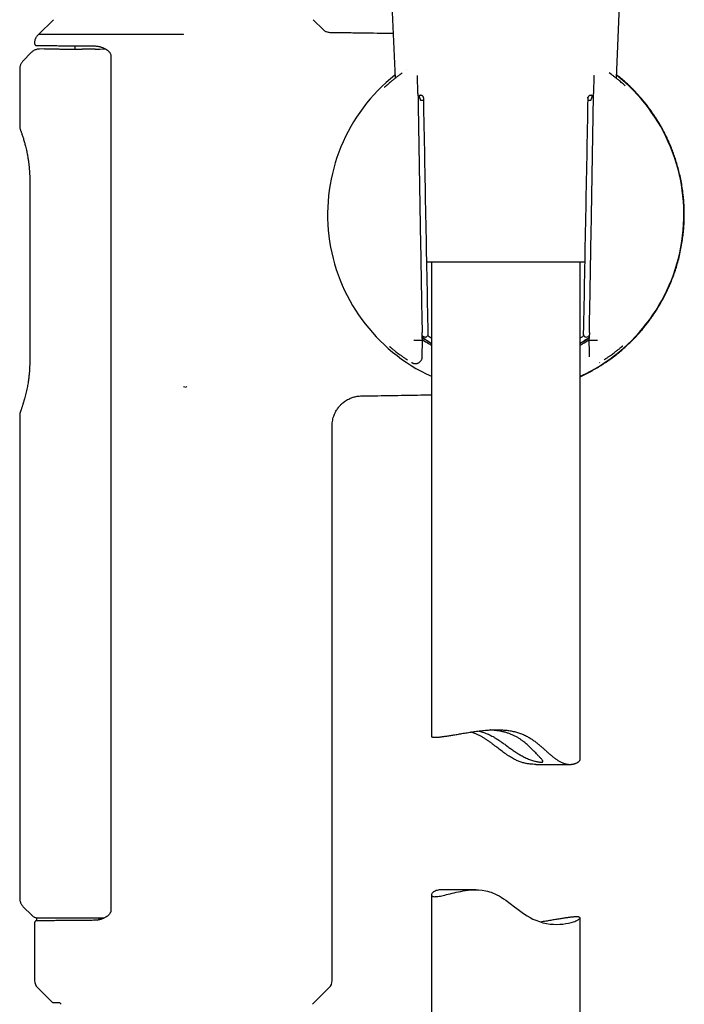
# Model space of a CAD drawing. Header units: millimetres. Extents: x 8 to 849, y 12 to 2010.
# Tile 111 of 113: x 750 to 817, y 1546 to 1646. Entities that reach past the tile are written whole.
import ezdxf

# ---------------------------------------------------------------- set-up
doc = ezdxf.new("R2010")
doc.units = ezdxf.units.MM

msp = doc.modelspace()

# ---------------------------------------------------------------- linework, layer by layer
at = {"color": 7, "linetype": 'Continuous', "lineweight": 30}
for p, q in [((810.276, 1639.837), (810.672, 1648.975)), ((787.576, 1648.897), (787.969, 1639.836)), ((753.53, 1645.752), (752.029, 1644.251)), ((780.738, 1644.729), (779.715, 1645.752)), ((766.623, 1644.247), (766.626, 1644.288)), ((751.622, 1643.446), (751.622, 1643.349)), ((755.672, 1643.116), (755.672, 1642.791)), ((751.278, 1642.433), (750.467, 1641.608)), ((752.623, 1642.801), (752.113, 1642.792)), ((757.722, 1642.785), (758.207, 1642.793)), ((758.207, 1642.793), (758.767, 1642.798)), ((759.325, 1642.082), (759.325, 1555.907)), ((750.122, 1640.766), (750.122, 1634.964)), ((790.266, 1638.299), (790.232, 1640.118)), ((808.013, 1640.118), (807.978, 1638.3)), ((808.017, 1640.117), (808.021, 1640.119)), ((790.266, 1638.299), (790.265, 1638.298)), ((790.266, 1638.3), (790.27, 1638.303)), ((790.449, 1638.104), (790.44, 1638.101)), ((807.805, 1638.101), (807.796, 1638.104)), ((807.975, 1638.303), (807.978, 1638.3)), ((751.133, 1629.635), (751.133, 1629.631)), ((751.133, 1629.631), (751.133, 1611.214)), ((807.083, 1621.299), (791.162, 1621.299)), ((791.622, 1621.299), (791.622, 1573.463)), ((806.622, 1571.14), (806.622, 1621.299)), ((790.571, 1613.405), (790.571, 1613.405)), ((790.571, 1613.405), (790.741, 1613.405)), ((790.713, 1611.743), (790.743, 1613.453)), ((807.494, 1613.853), (807.532, 1611.743)), ((807.504, 1613.405), (807.673, 1613.405)), ((807.673, 1613.405), (807.673, 1613.405)), ((766.622, 1608.746), (766.916, 1608.692)), ((766.948, 1608.733), (766.916, 1608.692)), ((750.122, 1605.88), (750.122, 1557.112)), ((781.622, 1548.809), (781.622, 1604.794)), ((802.153, 1570.624), (805.607, 1570.624)), ((796.091, 1557.974), (792.638, 1557.974)), ((791.622, 1557.458), (791.622, 1507.299)), ((750.474, 1556.263), (751.33, 1555.408)), ((751.622, 1554.64), (751.622, 1548.809)), ((751.822, 1555.138), (751.822, 1554.84)), ((758.622, 1555.115), (758.376, 1555.115)), ((806.622, 1507.299), (806.622, 1555.135)), ((751.915, 1548.102), (753.422, 1546.595)), ((779.645, 1546.418), (781.33, 1548.102)), ((753.422, 1546.595), (754.125, 1546.595)), ((754.125, 1546.595), (754.312, 1546.418))]:
    msp.add_line(p, q, dxfattribs=at)
at = {"color": 7, "linetype": 'Continuous', "lineweight": 30, "flags": 128}
for points in [[(790.461, 1638.109), (790.419, 1638.092), (790.372, 1638.064)], [(807.784, 1638.109), (807.826, 1638.092), (807.872, 1638.064)], [(790.849, 1637.828), (790.843, 1637.883), (790.831, 1637.925)], [(807.396, 1637.828), (807.402, 1637.883), (807.414, 1637.925)], [(792.638, 1557.971), (792.539, 1557.971), (792.417, 1557.96), (792.302, 1557.941), (792.196, 1557.915), (792.099, 1557.883), (792.009, 1557.846), (791.928, 1557.806), (791.856, 1557.763), (791.794, 1557.718), (791.74, 1557.671), (791.696, 1557.625), (791.663, 1557.578), (791.639, 1557.533), (791.625, 1557.489), (791.623, 1557.448), (791.631, 1557.41), (791.65, 1557.376), (791.683, 1557.344), (791.728, 1557.318), (791.787, 1557.298), (791.859, 1557.284), (791.946, 1557.277), (792.046, 1557.278), (792.16, 1557.285), (792.288, 1557.3), (792.407, 1557.319), (792.536, 1557.342), (792.674, 1557.37), (792.821, 1557.402), (792.98, 1557.439), (793.147, 1557.48), (793.324, 1557.523), (793.509, 1557.569), (793.707, 1557.618), (793.913, 1557.667), (794.129, 1557.717), (794.352, 1557.766), (794.587, 1557.813), (794.83, 1557.857), (795.082, 1557.897), (795.342, 1557.93), (795.677, 1557.96), (796.022, 1557.973), (796.382, 1557.966), (796.75, 1557.934), (797.112, 1557.873), (797.295, 1557.83), (797.476, 1557.779), (797.662, 1557.717), (797.845, 1557.647), (798.028, 1557.567), (798.209, 1557.479), (798.443, 1557.354), (798.672, 1557.218), (798.898, 1557.073), (799.121, 1556.922), (799.563, 1556.6), (799.998, 1556.268), (800.252, 1556.072), (800.507, 1555.879), (800.764, 1555.69), (801.024, 1555.508), (801.295, 1555.332), (801.57, 1555.171), (801.855, 1555.024), (802.142, 1554.896), (802.509, 1554.759), (802.693, 1554.702), (802.876, 1554.652), (803.062, 1554.608), (803.245, 1554.571), (803.607, 1554.517), (803.941, 1554.489), (804.262, 1554.481), (804.571, 1554.49), (804.863, 1554.514), (805.176, 1554.557), (805.462, 1554.611), (805.723, 1554.675), (805.952, 1554.745), (806.072, 1554.786), (806.179, 1554.828), (806.277, 1554.87), (806.362, 1554.911), (806.437, 1554.952), (806.499, 1554.991), (806.549, 1555.029), (806.586, 1555.064), (806.617, 1555.11), (806.62, 1555.151), (806.594, 1555.185), (806.539, 1555.211), (806.539, 1555.211)]]:
    msp.add_lwpolyline(points, dxfattribs=at)
at = {"color": 7, "linetype": 'Continuous', "lineweight": 30}
for centre, radius, start, end in [((799.122, 1626.095), 17.962, 128.44147, 245.32071), ((799.122, 1626.095), 17.962, 294.67929, 51.55853), ((790.679, 1633.907), 3.683, 87.35715, 92.09991), ((807.566, 1633.907), 3.683, 87.90009, 92.64285), ((791.003, 1614.037), 0.3, 236.13238, 0.93193), ((807.242, 1614.037), 0.3, 179.06807, 303.86762), ((752.622, 1548.809), 1, 180, 225), ((780.622, 1548.809), 1, 315, 0)]:
    msp.add_arc(centre, radius, start, end, dxfattribs=at)
for centre, major_axis, ratio, start_param, end_param in [((801.634, 1626.139), (16.749, 0.293), 0.988692, 2.299139, 2.299523), ((796.611, 1626.139), (16.749, -0.293), 0.988692, 0.84207, 0.842454), ((801.634, 1626.139), (16.749, 0.293), 0.988692, 3.985409, 3.987412), ((796.611, 1626.139), (16.749, -0.293), 0.988692, 5.437366, 5.439368), ((808.813, 1689.327), (1.309, 75.922), 0.001218, 3.079851, 3.141615)]:
    msp.add_ellipse(centre, major_axis=major_axis, ratio=ratio, start_param=start_param, end_param=end_param, dxfattribs=at)
for points, knots in [([(752.034, 1644.254), (752.002, 1644.229), (751.937, 1644.179), (751.853, 1644.089), (751.781, 1643.99), (751.721, 1643.885), (751.676, 1643.776), (751.645, 1643.665), (751.626, 1643.555), (751.624, 1643.482), (751.622, 1643.446)], [0, 0, 0, 0, 0.130253, 0.260819, 0.390718, 0.518999, 0.644781, 0.767287, 0.885864, 1, 1, 1, 1]), ([(766.622, 1644.246), (766.455, 1644.246), (766.122, 1644.245), (765.621, 1644.244), (765.121, 1644.243), (764.622, 1644.242), (764.127, 1644.242), (763.635, 1644.243), (763.145, 1644.244), (762.657, 1644.245), (762.171, 1644.247), (761.687, 1644.248), (761.208, 1644.249), (760.707, 1644.249), (760.186, 1644.248), (759.646, 1644.246), (759.117, 1644.245), (758.597, 1644.245), (758.088, 1644.246), (757.589, 1644.248), (757.107, 1644.25), (756.647, 1644.251), (756.212, 1644.252), (755.799, 1644.251), (755.404, 1644.25), (755.029, 1644.249), (754.674, 1644.249), (754.341, 1644.249), (754.028, 1644.249), (753.733, 1644.25), (753.459, 1644.251), (753.206, 1644.251), (752.975, 1644.251), (752.77, 1644.251), (752.59, 1644.251), (752.436, 1644.251), (752.305, 1644.251), (752.198, 1644.251), (752.116, 1644.25), (752.06, 1644.25), (752.03, 1644.25), (752.031, 1644.25), (752.031, 1644.25)], [0, 0, 0, 0, 0.021812, 0.043647, 0.06556, 0.087499, 0.109325, 0.13115, 0.153087, 0.175023, 0.197287, 0.219551, 0.241918, 0.264286, 0.290686, 0.317086, 0.343673, 0.37026, 0.39745, 0.424639, 0.452035, 0.479432, 0.505543, 0.531696, 0.557976, 0.584302, 0.610296, 0.636291, 0.662466, 0.688642, 0.715375, 0.742108, 0.769029, 0.795949, 0.822221, 0.848493, 0.874945, 0.901397, 0.928418, 0.95544, 0.982659, 1, 1, 1, 1]), ([(781.432, 1644.437), (781.368, 1644.442), (781.24, 1644.45), (781.074, 1644.504), (780.938, 1644.571), (780.831, 1644.643), (780.768, 1644.701), (780.737, 1644.73)], [0, 0, 0, 0, 0.24754, 0.499783, 0.668391, 0.83558, 1, 1, 1, 1]), ([(787.774, 1644.346), (787.605, 1644.349), (786.946, 1644.36), (785.786, 1644.379), (784.282, 1644.401), (782.827, 1644.421), (781.873, 1644.432), (781.432, 1644.437)], [0, 0, 0, 0, 0.079944, 0.311661, 0.548831, 0.791341, 1, 1, 1, 1]), ([(751.622, 1643.349), (751.625, 1643.324), (751.629, 1643.285), (751.654, 1643.239), (751.68, 1643.207), (751.712, 1643.181), (751.759, 1643.156), (751.797, 1643.152), (751.822, 1643.149)], [0, 0, 0, 0, 0.239784, 0.368781, 0.500449, 0.632051, 0.760855, 1, 1, 1, 1]), ([(751.821, 1643.149), (751.824, 1643.149), (751.829, 1643.149), (751.877, 1643.149), (751.953, 1643.148), (752.06, 1643.147), (752.191, 1643.146), (752.34, 1643.145), (752.503, 1643.143), (752.687, 1643.142), (752.892, 1643.14), (753.119, 1643.138), (753.383, 1643.136), (753.688, 1643.133), (754.039, 1643.13), (754.417, 1643.127), (754.822, 1643.123), (755.227, 1643.12), (755.624, 1643.116), (756.008, 1643.113), (756.406, 1643.109), (756.82, 1643.106), (757.247, 1643.102), (757.544, 1643.099), (757.692, 1643.098)], [0, 0, 0, 0, 0.049437, 0.098716, 0.147937, 0.197204, 0.246619, 0.288966, 0.331181, 0.373326, 0.415467, 0.457669, 0.499996, 0.550793, 0.601418, 0.651981, 0.702593, 0.753367, 0.794577, 0.835665, 0.876693, 0.917718, 0.958801, 1, 1, 1, 1]), ([(757.67, 1643.102), (757.715, 1643.1), (757.805, 1643.097), (757.938, 1643.083), (758.066, 1643.061), (758.18, 1643.036), (758.285, 1643.007), (758.386, 1642.974), (758.494, 1642.933), (758.598, 1642.887), (758.698, 1642.837), (758.786, 1642.788), (758.866, 1642.737), (758.937, 1642.687), (758.999, 1642.638), (759.059, 1642.585), (759.116, 1642.529), (759.169, 1642.469), (759.221, 1642.4), (759.27, 1642.317), (759.305, 1642.23), (759.323, 1642.149), (759.324, 1642.105), (759.325, 1642.082)], [0, 0, 0, 0, 0.069272, 0.137392, 0.204106, 0.263565, 0.312879, 0.366929, 0.42428, 0.486317, 0.534179, 0.586446, 0.632399, 0.669693, 0.708553, 0.744056, 0.780566, 0.81805, 0.852877, 0.895798, 0.945079, 0.971856, 1, 1, 1, 1]), ([(752.113, 1642.791), (752.068, 1642.789), (751.969, 1642.785), (751.82, 1642.754), (751.668, 1642.702), (751.524, 1642.629), (751.391, 1642.54), (751.314, 1642.467), (751.276, 1642.431)], [0, 0, 0, 0, 0.1455195, 0.3162236, 0.4885499, 0.6609675, 0.8319385, 1, 1, 1, 1]), ([(752.623, 1642.801), (752.631, 1642.801), (752.648, 1642.801), (752.806, 1642.8), (753.104, 1642.799), (753.512, 1642.797), (753.95, 1642.796), (754.33, 1642.794), (754.71, 1642.793), (755.075, 1642.793), (755.416, 1642.792), (755.722, 1642.791), (755.997, 1642.791), (756.229, 1642.79), (756.374, 1642.79), (756.433, 1642.79)], [0, 0, 0, 0, 0.102255, 0.220283, 0.352078, 0.497635, 0.584681, 0.663756, 0.734858, 0.797987, 0.853143, 0.900325, 0.939532, 0.975193, 1, 1, 1, 1]), ([(757.722, 1642.784), (757.61, 1642.785), (757.385, 1642.786), (757.059, 1642.788), (756.74, 1642.789), (756.536, 1642.79), (756.433, 1642.79)], [0, 0, 0, 0, 0.24933, 0.498927, 0.749328, 1, 1, 1, 1]), ([(750.468, 1641.609), (750.442, 1641.581), (750.39, 1641.525), (750.321, 1641.431), (750.261, 1641.33), (750.21, 1641.223), (750.171, 1641.111), (750.143, 1640.997), (750.126, 1640.882), (750.123, 1640.805), (750.122, 1640.766)], [0, 0, 0, 0, 0.122901, 0.24757, 0.37345, 0.499946, 0.62645, 0.75235, 0.877053, 1, 1, 1, 1]), ([(788.446, 1640.203), (788.357, 1640.136), (788.179, 1640.002), (787.933, 1639.809), (787.706, 1639.625), (787.502, 1639.455), (787.319, 1639.298), (787.156, 1639.154), (787.012, 1639.025), (786.921, 1638.942), (786.883, 1638.906), (786.882, 1638.906)], [0, 0, 0, 0, 0.136829, 0.27451, 0.407488, 0.535956, 0.657907, 0.775817, 0.889653, 0.99905, 1, 1, 1, 1]), ([(788.684, 1640.375), (788.606, 1640.32), (788.525, 1640.262), (788.45, 1640.205), (788.446, 1640.203)], [0, 0, 0, 0, 0.950681, 1, 1, 1, 1]), ([(789.164, 1640.699), (789.159, 1640.696), (789.149, 1640.691), (789.14, 1640.685), (789.135, 1640.682)], [0, 0, 0, 0, 0.519363, 1, 1, 1, 1]), ([(806.622, 1609.738), (806.799, 1609.82), (807.159, 1609.989), (807.688, 1610.263), (808.206, 1610.553), (808.701, 1610.852), (809.172, 1611.157), (809.645, 1611.486), (810.119, 1611.839), (810.589, 1612.216), (811.03, 1612.594), (811.446, 1612.973), (811.837, 1613.353), (812.203, 1613.73), (812.543, 1614.102), (812.859, 1614.465), (813.149, 1614.818), (813.416, 1615.158), (813.66, 1615.485), (813.887, 1615.802), (814.14, 1616.173), (814.421, 1616.609), (814.727, 1617.119), (815.023, 1617.652), (815.306, 1618.206), (815.574, 1618.781), (815.827, 1619.378), (816.062, 1619.996), (816.278, 1620.634), (816.473, 1621.293), (816.646, 1621.971), (816.795, 1622.667), (816.913, 1623.347), (817.002, 1624.005), (817.065, 1624.641), (817.107, 1625.286), (817.125, 1625.94), (817.119, 1626.598), (817.089, 1627.252), (817.032, 1627.927), (816.948, 1628.616), (816.833, 1629.316), (816.697, 1629.989), (816.541, 1630.634), (816.369, 1631.251), (816.183, 1631.84), (815.984, 1632.402), (815.775, 1632.937), (815.557, 1633.448), (815.33, 1633.935), (815.096, 1634.399), (814.868, 1634.822), (814.648, 1635.206), (814.437, 1635.556), (814.22, 1635.898), (813.988, 1636.246), (813.732, 1636.61), (813.449, 1636.993), (813.16, 1637.362), (812.869, 1637.714), (812.579, 1638.048), (812.268, 1638.39), (811.933, 1638.74), (811.575, 1639.094), (811.194, 1639.45), (810.788, 1639.806), (810.485, 1640.061), (810.314, 1640.193), (810.292, 1640.21)], [0, 0, 0, 0, 0.015867, 0.032481, 0.04863, 0.06433, 0.079597, 0.094443, 0.111406, 0.127792, 0.143599, 0.158827, 0.173735, 0.188041, 0.201744, 0.214841, 0.227334, 0.239013, 0.250107, 0.260616, 0.270878, 0.286723, 0.302927, 0.319489, 0.336407, 0.353681, 0.371311, 0.389294, 0.40763, 0.426317, 0.445349, 0.464723, 0.484432, 0.501584, 0.518964, 0.53656, 0.55436, 0.57235, 0.590257, 0.607751, 0.627626, 0.646912, 0.665593, 0.683654, 0.701084, 0.717878, 0.734068, 0.749695, 0.764793, 0.779394, 0.793525, 0.807208, 0.818597, 0.829681, 0.840486, 0.851735, 0.863828, 0.876776, 0.890594, 0.902051, 0.914068, 0.926658, 0.939833, 0.953601, 0.967708, 0.982407, 0.99771, 1, 1, 1, 1]), ([(809.783, 1640.214), (809.78, 1640.217), (809.709, 1640.27), (809.632, 1640.325), (809.559, 1640.377)], [0, 0, 0, 0, 0.048641, 1, 1, 1, 1]), ([(811.178, 1639.073), (811.177, 1639.075), (811.13, 1639.117), (811.026, 1639.209), (810.863, 1639.352), (810.682, 1639.506), (810.484, 1639.67), (810.269, 1639.843), (810.036, 1640.025), (809.867, 1640.151), (809.783, 1640.214)], [0, 0, 0, 0, 0.005692, 0.135207, 0.270792, 0.412582, 0.552098, 0.697431, 0.848755, 1, 1, 1, 1]), ([(790.27, 1638.303), (790.292, 1636.963), (790.337, 1634.284), (790.405, 1630.264), (790.475, 1626.245), (790.546, 1622.226), (790.617, 1618.206), (790.666, 1615.527), (790.69, 1614.187)], [0, 0, 0, 0, 0.166683, 0.333346, 0.5, 0.666653, 0.833316, 1, 1, 1, 1]), ([(790.383, 1638.036), (790.386, 1638.027), (790.392, 1638.009), (790.405, 1637.969), (790.422, 1637.92), (790.439, 1637.873), (790.452, 1637.836), (790.461, 1637.811), (790.471, 1637.783), (790.488, 1637.738), (790.512, 1637.673), (790.533, 1637.617), (790.544, 1637.587)], [0, 0, 0, 0, 0.11653, 0.23858, 0.366277, 0.499724, 0.544538, 0.594427, 0.64939, 0.709426, 0.844609, 1, 1, 1, 1]), ([(790.85, 1637.824), (790.847, 1637.852), (790.842, 1637.905), (790.811, 1637.974), (790.769, 1638.03), (790.718, 1638.073), (790.659, 1638.104), (790.591, 1638.121), (790.519, 1638.125), (790.472, 1638.111), (790.449, 1638.104)], [0, 0, 0, 0, 0.145951, 0.279144, 0.393903, 0.50889, 0.623961, 0.741063, 0.873983, 1, 1, 1, 1]), ([(807.796, 1638.104), (807.773, 1638.111), (807.726, 1638.125), (807.653, 1638.121), (807.586, 1638.104), (807.526, 1638.073), (807.476, 1638.03), (807.434, 1637.974), (807.402, 1637.905), (807.397, 1637.852), (807.395, 1637.824)], [0, 0, 0, 0, 0.126245, 0.259195, 0.376267, 0.491294, 0.606246, 0.720974, 0.854124, 1, 1, 1, 1]), ([(807.555, 1614.187), (807.579, 1615.527), (807.628, 1618.206), (807.699, 1622.226), (807.77, 1626.245), (807.84, 1630.264), (807.908, 1634.284), (807.953, 1636.963), (807.975, 1638.303)], [0, 0, 0, 0, 0.166684, 0.333347, 0.5, 0.666654, 0.833317, 1, 1, 1, 1]), ([(807.701, 1637.587), (807.712, 1637.617), (807.733, 1637.673), (807.761, 1637.748), (807.783, 1637.809), (807.799, 1637.855), (807.812, 1637.89), (807.822, 1637.919), (807.831, 1637.945), (807.842, 1637.976), (807.853, 1638.009), (807.859, 1638.027), (807.862, 1638.036)], [0, 0, 0, 0, 0.15546, 0.2907, 0.405682, 0.500383, 0.56784, 0.633847, 0.698416, 0.761558, 0.883535, 1, 1, 1, 1]), ([(807.98, 1638.298), (807.979, 1638.299), (807.978, 1638.3), (807.978, 1638.3), (807.979, 1638.3)], [0, 0, 0, 0, 0.830909, 1, 1, 1, 1]), ([(791.304, 1614.042), (791.228, 1618.005), (791.077, 1625.931), (790.926, 1633.858), (790.85, 1637.821)], [0, 0, 0, 0, 0.5000363, 1, 1, 1, 1]), ([(807.395, 1637.821), (807.319, 1633.858), (807.168, 1625.931), (807.017, 1618.005), (806.941, 1614.042)], [0, 0, 0, 0, 0.499976, 1, 1, 1, 1]), ([(750.126, 1634.967), (750.127, 1634.928), (750.13, 1634.852), (750.149, 1634.777), (750.158, 1634.74)], [0, 0, 0, 0, 0.497882, 1, 1, 1, 1]), ([(750.158, 1634.741), (750.159, 1634.735), (750.163, 1634.724), (750.179, 1634.678), (750.202, 1634.611), (750.233, 1634.523), (750.26, 1634.446), (750.273, 1634.409)], [0, 0, 0, 0, 0.202603, 0.404916, 0.607107, 0.809379, 1, 1, 1, 1]), ([(750.273, 1634.409), (750.289, 1634.365), (750.319, 1634.279), (750.373, 1634.121), (750.429, 1633.95), (750.487, 1633.768), (750.544, 1633.579), (750.601, 1633.384), (750.655, 1633.187), (750.712, 1632.97), (750.77, 1632.734), (750.827, 1632.482), (750.876, 1632.24), (750.919, 1632.012), (750.955, 1631.801), (750.985, 1631.607), (751.009, 1631.433), (751.029, 1631.276), (751.047, 1631.128), (751.063, 1630.98), (751.078, 1630.827), (751.096, 1630.614), (751.115, 1630.334), (751.13, 1629.987), (751.132, 1629.75), (751.133, 1629.631)], [0, 0, 0, 0, 0.0606382, 0.1186102, 0.1740437, 0.2270165, 0.2775736, 0.3257393, 0.3715264, 0.414943, 0.4691518, 0.5191808, 0.5650801, 0.6069149, 0.6447347, 0.6785767, 0.7084687, 0.7344312, 0.758367, 0.7829044, 0.8080633, 0.8338473, 0.8873029, 0.9430451, 1, 1, 1, 1]), ([(790.719, 1613.572), (790.717, 1613.575), (790.715, 1613.581), (790.712, 1613.607), (790.71, 1613.639), (790.707, 1613.683), (790.704, 1613.734), (790.702, 1613.791), (790.698, 1613.87), (790.695, 1613.971), (790.692, 1614.078), (790.691, 1614.151), (790.69, 1614.187)], [0, 0, 0, 0, 0.122389, 0.185031, 0.249828, 0.370956, 0.434264, 0.500182, 0.621806, 0.750158, 0.873693, 1, 1, 1, 1]), ([(807.555, 1614.187), (807.554, 1614.151), (807.552, 1614.078), (807.55, 1613.972), (807.546, 1613.871), (807.543, 1613.777), (807.539, 1613.695), (807.535, 1613.64), (807.532, 1613.607), (807.53, 1613.581), (807.528, 1613.575), (807.526, 1613.572)], [0, 0, 0, 0, 0.12472, 0.249875, 0.374633, 0.499298, 0.625226, 0.749389, 0.810842, 0.874662, 1, 1, 1, 1]), ([(790.571, 1613.405), (790.568, 1613.404), (790.562, 1613.402), (790.527, 1613.4), (790.475, 1613.397), (790.406, 1613.395), (790.321, 1613.392), (790.224, 1613.391), (790.117, 1613.389), (790.004, 1613.389), (789.916, 1613.388), (789.869, 1613.388), (789.859, 1613.388)], [0, 0, 0, 0, 0.107024, 0.217152, 0.324175, 0.434303, 0.541334, 0.651469, 0.758516, 0.868667, 0.973896, 1, 1, 1, 1]), ([(790.698, 1613.875), (790.706, 1613.87), (790.741, 1613.846), (790.775, 1613.824), (790.798, 1613.81), (790.804, 1613.806)], [0, 0, 0, 0, 0.176719, 0.787771, 1, 1, 1, 1]), ([(790.705, 1613.712), (790.871, 1613.598), (791.157, 1613.4), (791.484, 1613.205), (791.622, 1613.123)], [0, 0, 0, 0, 0.576606, 1, 1, 1, 1]), ([(790.707, 1613.676), (790.784, 1613.622), (791.013, 1613.463), (791.319, 1613.269), (791.555, 1613.133), (791.622, 1613.094)], [0, 0, 0, 0, 0.265044, 0.791093, 1, 1, 1, 1]), ([(790.741, 1613.405), (790.741, 1613.407), (790.742, 1613.411), (790.743, 1613.437), (790.744, 1613.48), (790.744, 1613.521), (790.744, 1613.55)], [0, 0, 0, 0, 0.185757, 0.37268, 0.559462, 1, 1, 1, 1]), ([(790.749, 1613.459), (790.94, 1613.332), (791.213, 1613.151), (791.529, 1612.974), (791.622, 1612.922)], [0, 0, 0, 0, 0.7027754, 1, 1, 1, 1]), ([(790.819, 1613.797), (790.826, 1613.792), (790.842, 1613.782), (790.867, 1613.768), (790.898, 1613.754), (790.931, 1613.744), (790.974, 1613.736), (791.016, 1613.732), (791.043, 1613.739), (791.047, 1613.74)], [0, 0, 0, 0, 0.186757, 0.393108, 0.577089, 0.665191, 0.757377, 0.96845, 1, 1, 1, 1]), ([(791.622, 1613.626), (791.61, 1613.634), (791.481, 1613.716), (791.362, 1613.799), (791.254, 1613.874)], [0, 0, 0, 0, 0.094069, 1, 1, 1, 1]), ([(806.991, 1613.873), (806.965, 1613.854), (806.853, 1613.777), (806.73, 1613.694), (806.63, 1613.63), (806.622, 1613.626)], [0, 0, 0, 0, 0.226686, 0.945234, 1, 1, 1, 1]), ([(806.622, 1613.122), (806.775, 1613.214), (807.023, 1613.363), (807.309, 1613.55), (807.445, 1613.644), (807.498, 1613.681)], [0, 0, 0, 0, 0.497472, 0.806207, 1, 1, 1, 1]), ([(806.622, 1613.092), (806.637, 1613.1), (806.792, 1613.188), (807.072, 1613.364), (807.348, 1613.541), (807.485, 1613.637), (807.498, 1613.646)], [0, 0, 0, 0, 0.048115, 0.500624, 0.953172, 1, 1, 1, 1]), ([(806.622, 1612.922), (806.709, 1612.97), (807.019, 1613.144), (807.31, 1613.329), (807.495, 1613.459), (807.501, 1613.463)], [0, 0, 0, 0, 0.274468, 0.976217, 1, 1, 1, 1]), ([(806.941, 1614.042), (806.942, 1614.021), (806.943, 1613.983), (806.955, 1613.947), (806.961, 1613.931)], [0, 0, 0, 0, 0.537926, 1, 1, 1, 1]), ([(807.417, 1613.791), (807.43, 1613.799), (807.458, 1613.817), (807.482, 1613.832), (807.495, 1613.841)], [0, 0, 0, 0, 0.4379812, 1, 1, 1, 1]), ([(807.542, 1613.872), (807.542, 1613.873), (807.544, 1613.873), (807.545, 1613.874), (807.546, 1613.875)], [0, 0, 0, 0, 0.220166, 1, 1, 1, 1]), ([(808.385, 1613.388), (808.376, 1613.388), (808.328, 1613.388), (808.24, 1613.389), (808.126, 1613.389), (808.019, 1613.391), (807.922, 1613.392), (807.837, 1613.395), (807.769, 1613.397), (807.717, 1613.4), (807.683, 1613.402), (807.677, 1613.404), (807.673, 1613.405)], [0, 0, 0, 0, 0.026104, 0.133167, 0.243335, 0.350398, 0.460566, 0.567621, 0.677782, 0.784821, 0.894965, 1, 1, 1, 1]), ([(787.419, 1612.768), (787.421, 1612.767), (787.436, 1612.754), (787.472, 1612.724), (787.532, 1612.675), (787.607, 1612.613), (787.699, 1612.538), (787.81, 1612.449), (787.943, 1612.344), (788.099, 1612.223), (788.281, 1612.086), (788.489, 1611.931), (788.729, 1611.76), (788.968, 1611.593), (789.138, 1611.481), (789.209, 1611.433)], [0, 0, 0, 0, 0.008011, 0.063769, 0.12488, 0.19139, 0.263343, 0.340779, 0.423722, 0.512182, 0.606136, 0.705526, 0.810249, 0.92015, 1, 1, 1, 1]), ([(809.029, 1611.429), (809.092, 1611.471), (809.244, 1611.571), (809.462, 1611.722), (809.683, 1611.878), (809.878, 1612.021), (810.051, 1612.151), (810.202, 1612.267), (810.341, 1612.374), (810.465, 1612.473), (810.574, 1612.56), (810.663, 1612.633), (810.736, 1612.693), (810.794, 1612.74), (810.839, 1612.777), (810.875, 1612.807), (810.9, 1612.828), (810.913, 1612.838), (810.913, 1612.839), (810.913, 1612.839)], [0, 0, 0, 0, 0.062031, 0.14835, 0.230708, 0.309063, 0.383396, 0.453703, 0.519994, 0.592283, 0.65917, 0.720698, 0.776908, 0.827835, 0.873504, 0.913936, 0.95164, 0.98922, 1, 1, 1, 1]), ([(751.133, 1611.214), (751.133, 1611.152), (751.132, 1611.037), (751.129, 1610.877), (751.124, 1610.742), (751.12, 1610.631), (751.115, 1610.543), (751.109, 1610.435), (751.1, 1610.292), (751.086, 1610.108), (751.068, 1609.91), (751.045, 1609.701), (751.018, 1609.477), (750.985, 1609.238), (750.946, 1608.987), (750.9, 1608.724), (750.846, 1608.453), (750.785, 1608.175), (750.717, 1607.895), (750.649, 1607.633), (750.581, 1607.391), (750.516, 1607.17), (750.456, 1606.978), (750.403, 1606.814), (750.356, 1606.675), (750.312, 1606.547), (750.287, 1606.475), (750.275, 1606.439)], [0, 0, 0, 0, 0.029372, 0.054831, 0.076396, 0.094079, 0.107886, 0.1187, 0.146069, 0.177156, 0.208656, 0.243259, 0.280986, 0.32187, 0.366005, 0.413479, 0.464357, 0.518715, 0.576606, 0.638045, 0.691967, 0.748375, 0.807297, 0.853177, 0.900543, 0.949455, 1, 1, 1, 1]), ([(789.635, 1611.165), (789.649, 1611.157), (789.678, 1611.141), (789.72, 1611.12), (789.769, 1611.099), (789.824, 1611.081), (789.884, 1611.067), (789.955, 1611.057), (790.028, 1611.055), (790.105, 1611.061), (790.187, 1611.077), (790.271, 1611.106), (790.353, 1611.146), (790.43, 1611.195), (790.504, 1611.26), (790.572, 1611.338), (790.629, 1611.428), (790.672, 1611.529), (790.701, 1611.634), (790.705, 1611.707), (790.708, 1611.743)], [0, 0, 0, 0, 0.06151, 0.134712, 0.189435, 0.23318, 0.274376, 0.316204, 0.36361, 0.404737, 0.45482, 0.513946, 0.564088, 0.618838, 0.677654, 0.739766, 0.804199, 0.869829, 0.935476, 1, 1, 1, 1]), ([(808.562, 1611.139), (808.568, 1611.142), (808.584, 1611.15), (808.599, 1611.159), (808.609, 1611.165)], [0, 0, 0, 0, 0.347437, 1, 1, 1, 1]), ([(781.622, 1604.794), (781.625, 1604.89), (781.63, 1605.081), (781.672, 1605.358), (781.734, 1605.617), (781.813, 1605.856), (781.905, 1606.072), (782.004, 1606.263), (782.106, 1606.431), (782.206, 1606.574), (782.303, 1606.698), (782.4, 1606.811), (782.502, 1606.918), (782.629, 1607.039), (782.786, 1607.17), (782.976, 1607.305), (783.18, 1607.428), (783.376, 1607.525), (783.564, 1607.603), (783.743, 1607.664), (783.936, 1607.717), (784.142, 1607.757), (784.359, 1607.786), (784.508, 1607.791), (784.583, 1607.793)], [0, 0, 0, 0, 0.062162, 0.122137, 0.179351, 0.233301, 0.28356, 0.329783, 0.371705, 0.409129, 0.44193, 0.472973, 0.50456, 0.536656, 0.585653, 0.635545, 0.686161, 0.738353, 0.776281, 0.816787, 0.859666, 0.90468, 0.951558, 1, 1, 1, 1]), ([(784.579, 1607.793), (784.669, 1607.795), (785.219, 1607.802), (786.223, 1607.817), (787.581, 1607.839), (788.914, 1607.863), (790.231, 1607.888), (791.131, 1607.906), (791.595, 1607.916), (791.622, 1607.917)], [0, 0, 0, 0, 0.0380152, 0.2345176, 0.427339, 0.6165935, 0.8023797, 0.9884689, 1, 1, 1, 1]), ([(750.275, 1606.44), (750.262, 1606.402), (750.235, 1606.326), (750.204, 1606.238), (750.18, 1606.169), (750.164, 1606.123), (750.16, 1606.112), (750.158, 1606.106)], [0, 0, 0, 0, 0.190281, 0.392417, 0.594628, 0.797103, 1, 1, 1, 1]), ([(750.158, 1606.106), (750.149, 1606.069), (750.13, 1605.995), (750.128, 1605.918), (750.126, 1605.88)], [0, 0, 0, 0, 0.50206, 1, 1, 1, 1]), ([(791.626, 1573.463), (791.625, 1573.457), (791.622, 1573.438), (791.645, 1573.411), (791.686, 1573.395), (791.706, 1573.386)], [0, 0, 0, 0, 0.163453, 0.580859, 1, 1, 1, 1]), ([(791.706, 1573.386), (791.722, 1573.382), (791.754, 1573.373), (791.817, 1573.364), (791.891, 1573.358), (791.978, 1573.356), (792.078, 1573.357), (792.19, 1573.363), (792.314, 1573.372), (792.449, 1573.384), (792.594, 1573.4), (792.747, 1573.419), (792.91, 1573.441), (793.085, 1573.466), (793.271, 1573.494), (793.469, 1573.526), (793.676, 1573.56), (793.892, 1573.596), (794.114, 1573.634), (794.344, 1573.674), (794.582, 1573.715), (794.83, 1573.757), (795.086, 1573.799), (795.351, 1573.842), (795.624, 1573.885), (795.904, 1573.926), (796.189, 1573.966), (796.481, 1574.003), (796.778, 1574.036), (797.084, 1574.066), (797.396, 1574.09), (797.715, 1574.108), (798.039, 1574.117), (798.4, 1574.117), (798.797, 1574.102), (799.159, 1574.07), (799.449, 1574.032), (799.668, 1573.995), (799.886, 1573.952), (800.1, 1573.901), (800.309, 1573.843), (800.513, 1573.778), (800.714, 1573.705), (800.913, 1573.624), (801.109, 1573.533), (801.302, 1573.434), (801.49, 1573.327), (801.715, 1573.186), (801.969, 1573.009), (802.252, 1572.791), (802.525, 1572.566), (802.791, 1572.335), (803.053, 1572.102), (803.311, 1571.871), (803.567, 1571.647), (803.821, 1571.433), (804.073, 1571.235), (804.283, 1571.087), (804.451, 1570.98), (804.578, 1570.907), (804.704, 1570.842), (804.827, 1570.787), (804.948, 1570.741), (805.103, 1570.691), (805.293, 1570.647), (805.509, 1570.623), (805.686, 1570.623), (805.83, 1570.637), (805.944, 1570.656), (806.05, 1570.682), (806.148, 1570.714), (806.238, 1570.751), (806.319, 1570.791), (806.39, 1570.835), (806.453, 1570.88), (806.506, 1570.926), (806.55, 1570.973), (806.584, 1571.02), (806.607, 1571.065), (806.621, 1571.106), (806.621, 1571.13), (806.621, 1571.14)], [0, 0, 0, 0, 0.012815, 0.025631, 0.038536, 0.051441, 0.064631, 0.07782, 0.091107, 0.104394, 0.11721, 0.130025, 0.142928, 0.155832, 0.169009, 0.182185, 0.195454, 0.208723, 0.221744, 0.234765, 0.247872, 0.260978, 0.274349, 0.28772, 0.301182, 0.314644, 0.328117, 0.341589, 0.355162, 0.368735, 0.38265, 0.396564, 0.410617, 0.42467, 0.443129, 0.461695, 0.471164, 0.480633, 0.490175, 0.499717, 0.508952, 0.518187, 0.527498, 0.536809, 0.546359, 0.555909, 0.565539, 0.575169, 0.591216, 0.607266, 0.623441, 0.639617, 0.655995, 0.672372, 0.688847, 0.70532, 0.721628, 0.738017, 0.746384, 0.754751, 0.763203, 0.771654, 0.779817, 0.78798, 0.804456, 0.821355, 0.838373, 0.849693, 0.861013, 0.872421, 0.883829, 0.895462, 0.907096, 0.918795, 0.930494, 0.94246, 0.954427, 0.966457, 0.978487, 0.990722, 1, 1, 1, 1]), ([(802.153, 1570.626), (802.057, 1570.626), (801.84, 1570.628), (801.498, 1570.659), (801.192, 1570.71), (800.95, 1570.766), (800.766, 1570.818), (800.583, 1570.879), (800.398, 1570.95), (800.216, 1571.03), (800.016, 1571.127), (799.801, 1571.243), (799.572, 1571.379), (799.346, 1571.524), (799.047, 1571.728), (798.68, 1571.997), (798.306, 1572.284), (797.993, 1572.526), (797.738, 1572.72), (797.481, 1572.909), (797.219, 1573.093), (796.951, 1573.268), (796.674, 1573.431), (796.391, 1573.577), (796.077, 1573.716), (795.812, 1573.816), (795.645, 1573.867), (795.6, 1573.881)], [0, 0, 0, 0, 0.041177, 0.092481, 0.142467, 0.167707, 0.192946, 0.218989, 0.245033, 0.271348, 0.297664, 0.332481, 0.367301, 0.402412, 0.437525, 0.508855, 0.58039, 0.622478, 0.664564, 0.706827, 0.749086, 0.792315, 0.835536, 0.879484, 0.92343, 0.979219, 1, 1, 1, 1]), ([(796.402, 1573.992), (796.423, 1573.988), (796.51, 1573.968), (796.679, 1573.92), (796.909, 1573.846), (797.144, 1573.758), (797.379, 1573.658), (797.612, 1573.547), (797.848, 1573.422), (798.064, 1573.296), (798.255, 1573.175), (798.481, 1573.027), (798.763, 1572.83), (799.103, 1572.585), (799.446, 1572.336), (799.734, 1572.13), (799.966, 1571.969), (800.143, 1571.851), (800.322, 1571.736), (800.503, 1571.624), (800.683, 1571.519), (800.878, 1571.411), (801.086, 1571.306), (801.306, 1571.204), (801.521, 1571.116), (801.726, 1571.042), (801.918, 1570.982), (802.096, 1570.934), (802.261, 1570.898), (802.407, 1570.872), (802.534, 1570.855), (802.642, 1570.847), (802.731, 1570.846), (802.8, 1570.854), (802.847, 1570.871), (802.872, 1570.898), (802.874, 1570.936), (802.854, 1570.987), (802.812, 1571.05), (802.752, 1571.126), (802.672, 1571.218), (802.576, 1571.323), (802.467, 1571.439), (802.347, 1571.565), (802.215, 1571.703), (802.082, 1571.84), (801.953, 1571.971), (801.788, 1572.137), (801.566, 1572.353), (801.326, 1572.575), (801.121, 1572.752), (800.938, 1572.903), (800.723, 1573.068), (800.468, 1573.243), (800.196, 1573.407), (799.909, 1573.553), (799.61, 1573.681), (799.3, 1573.791), (798.977, 1573.883), (798.667, 1573.954), (798.375, 1574.006), (798.103, 1574.044), (797.834, 1574.072), (797.635, 1574.089), (797.529, 1574.094), (797.509, 1574.095)], [0, 0, 0, 0, 0.005192, 0.021673, 0.038562, 0.055595, 0.070966, 0.086441, 0.102225, 0.118108, 0.129449, 0.140792, 0.163652, 0.186971, 0.21042, 0.23416, 0.246114, 0.258067, 0.270334, 0.2826, 0.295012, 0.307423, 0.322867, 0.338411, 0.354285, 0.37028, 0.385726, 0.401284, 0.417182, 0.433195, 0.448638, 0.464182, 0.480036, 0.495997, 0.512055, 0.528227, 0.544766, 0.561436, 0.577086, 0.592853, 0.608986, 0.625242, 0.64052, 0.655885, 0.671497, 0.687181, 0.699419, 0.711657, 0.736315, 0.761486, 0.774155, 0.786824, 0.804794, 0.822847, 0.84122, 0.859739, 0.87772, 0.895867, 0.91456, 0.933449, 0.948881, 0.964419, 0.980278, 0.996243, 1, 1, 1, 1]), ([(750.122, 1557.112), (750.123, 1557.073), (750.126, 1556.995), (750.143, 1556.879), (750.172, 1556.764), (750.212, 1556.651), (750.264, 1556.543), (750.325, 1556.441), (750.395, 1556.347), (750.449, 1556.29), (750.475, 1556.262)], [0, 0, 0, 0, 0.122898, 0.247592, 0.373511, 0.500047, 0.626578, 0.752478, 0.877142, 1, 1, 1, 1]), ([(759.325, 1555.907), (759.323, 1555.873), (759.319, 1555.805), (759.288, 1555.714), (759.249, 1555.634), (759.192, 1555.548), (759.119, 1555.461), (759.015, 1555.362), (758.892, 1555.267), (758.751, 1555.179), (758.624, 1555.114), (758.515, 1555.065), (758.424, 1555.029), (758.332, 1554.998), (758.231, 1554.967), (758.111, 1554.937), (757.972, 1554.911), (757.822, 1554.893), (757.721, 1554.889), (757.67, 1554.888)], [0, 0, 0, 0, 0.042937, 0.083693, 0.12194, 0.15745, 0.220072, 0.275992, 0.355897, 0.437739, 0.513085, 0.56306, 0.612464, 0.659797, 0.709191, 0.771314, 0.845047, 0.921837, 1, 1, 1, 1]), ([(751.328, 1555.409), (751.354, 1555.385), (751.406, 1555.336), (751.492, 1555.274), (751.582, 1555.222), (751.685, 1555.177), (751.765, 1555.149), (751.815, 1555.141), (751.823, 1555.139)], [0, 0, 0, 0, 0.187665, 0.37291, 0.554585, 0.731661, 0.959044, 1, 1, 1, 1]), ([(751.822, 1554.84), (751.797, 1554.837), (751.759, 1554.833), (751.712, 1554.808), (751.68, 1554.783), (751.654, 1554.751), (751.629, 1554.704), (751.625, 1554.665), (751.622, 1554.64)], [0, 0, 0, 0, 0.239122, 0.367923, 0.499527, 0.631201, 0.760204, 1, 1, 1, 1]), ([(751.823, 1555.138), (751.823, 1555.138), (751.819, 1555.138), (751.834, 1555.138), (751.87, 1555.138), (751.933, 1555.138), (752.025, 1555.138), (752.153, 1555.138), (752.324, 1555.138), (752.531, 1555.138), (752.772, 1555.138), (753.05, 1555.138), (753.336, 1555.139), (753.621, 1555.138), (753.899, 1555.138), (754.194, 1555.138), (754.541, 1555.138), (754.944, 1555.138), (755.408, 1555.138), (755.9, 1555.138), (756.419, 1555.138), (756.963, 1555.139), (757.462, 1555.139), (757.906, 1555.139), (758.163, 1555.139), (758.291, 1555.139)], [0, 0, 0, 0, 0.001503, 0.041346, 0.08119, 0.121357, 0.161525, 0.211012, 0.260534, 0.310022, 0.360817, 0.41165, 0.462445, 0.50116, 0.539874, 0.578846, 0.617817, 0.669551, 0.721318, 0.773055, 0.82591, 0.878796, 0.931651, 0.965808, 1, 1, 1, 1]), ([(757.692, 1554.891), (757.514, 1554.89), (757.159, 1554.887), (756.652, 1554.882), (756.164, 1554.878), (755.698, 1554.874), (755.276, 1554.87), (754.894, 1554.867), (754.55, 1554.864), (754.226, 1554.861), (753.92, 1554.858), (753.634, 1554.856), (753.348, 1554.853), (753.07, 1554.851), (752.806, 1554.849), (752.572, 1554.847), (752.369, 1554.845), (752.208, 1554.843), (752.083, 1554.842), (751.987, 1554.841), (751.913, 1554.841), (751.86, 1554.84), (751.827, 1554.84), (751.823, 1554.84), (751.821, 1554.84)], [0, 0, 0, 0, 0.0494342, 0.0987113, 0.1479338, 0.1972047, 0.2466265, 0.2889743, 0.331189, 0.3733349, 0.4154765, 0.4576784, 0.5000048, 0.5508024, 0.6014267, 0.6519892, 0.7026013, 0.7533743, 0.7945888, 0.8356802, 0.8767077, 0.917731, 0.9588094, 1, 1, 1, 1]), ([(757.966, 1554.912), (758.005, 1554.935), (758.117, 1555.001), (758.222, 1555.085), (758.291, 1555.139)], [0, 0, 0, 0, 0.345118, 1, 1, 1, 1]), ([(758.291, 1555.139), (758.301, 1555.132), (758.322, 1555.118), (758.358, 1555.116), (758.376, 1555.115)], [0, 0, 0, 0, 0.511311, 1, 1, 1, 1]), ([(806.539, 1555.211), (806.523, 1555.216), (806.491, 1555.225), (806.428, 1555.234), (806.354, 1555.24), (806.267, 1555.242), (806.167, 1555.24), (806.055, 1555.235), (805.93, 1555.226), (805.795, 1555.214), (805.651, 1555.198), (805.498, 1555.179), (805.335, 1555.157), (805.16, 1555.132), (804.973, 1555.103), (804.776, 1555.072), (804.569, 1555.038), (804.353, 1555.002), (804.13, 1554.964), (803.901, 1554.924), (803.663, 1554.883), (803.415, 1554.841), (803.159, 1554.798), (802.902, 1554.757), (802.728, 1554.73), (802.645, 1554.717)], [0, 0, 0, 0, 0.042726, 0.085452, 0.128478, 0.171503, 0.215475, 0.259447, 0.303746, 0.348045, 0.390771, 0.433497, 0.476516, 0.519536, 0.563466, 0.607397, 0.651635, 0.695873, 0.739284, 0.782696, 0.826392, 0.870088, 0.914666, 0.959244, 1, 1, 1, 1])]:
    msp.add_open_spline(points, degree=3, knots=knots, dxfattribs=at)

doc.saveas('drawing.dxf')
